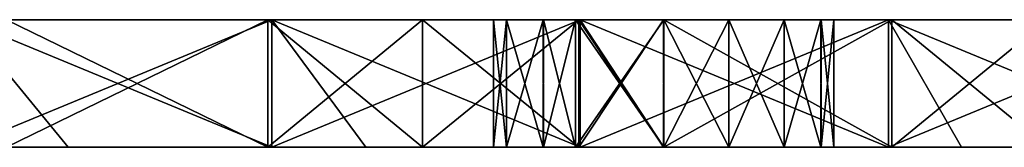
# Model space of a CAD drawing. Extents: x -60 to 60, y -129 to 11.
# Tile 25 of 41: x -15 to 8, y 0 to 3. Entities that reach past the tile are written whole.
import ezdxf

# ---------------------------------------------------------------- set-up
doc = ezdxf.new("R2010")
doc.units = 0
doc.header["$LTSCALE"] = 41.718519
for name, color, linetype in [('12', 7, 'CONTINUOUS'), ('13', 7, 'CONTINUOUS'), ('16', 7, 'CONTINUOUS'), ('17', 7, 'CONTINUOUS'), ('27', 7, 'CONTINUOUS'), ('28', 7, 'CONTINUOUS'), ('45', 7, 'CONTINUOUS'), ('46', 7, 'CONTINUOUS')]:
    doc.layers.add(name, color=color, linetype=linetype)

msp = doc.modelspace()

# ---------------------------------------------------------------- linework, layer by layer
at = {"layer": '12', "linetype": 'CONTINUOUS'}
for points in [[(-16.455, 3, -6.479), (-16.455, 3), (-9.208, 3, -5.729), (-16.455, 3, -6.479)], [(-16.455, 3), (-9.208, 3), (-9.208, 3, -5.729), (-16.455, 3)], [(-15.456, 3, -12.449), (-16.455, 3, -6.479), (-9.308, 3, -10.874), (-15.456, 3, -12.449)], [(-9.308, 3, -10.874), (-16.455, 3, -6.479), (-9.208, 3, -5.729), (-9.308, 3, -10.874)], [(-16.455, 3, -180), (-16.455, 3, -173.367), (-9.208, 3, -180), (-16.455, 3, -180)], [(-16.455, 3, -173.367), (-16.455, 3, -166.735), (-9.208, 3, -172.854), (-16.455, 3, -173.367)], [(-9.208, 3, -180), (-16.455, 3, -173.367), (-9.208, 3, -172.854), (-9.208, 3, -180)], [(-16.455, 3, -166.735), (-16.455, 3, -160.102), (-9.208, 3, -165.708), (-16.455, 3, -166.735)], [(-9.208, 3, -172.854), (-16.455, 3, -166.735), (-9.208, 3, -165.708), (-9.208, 3, -172.854)], [(-16.455, 3, -160.102), (-16.455, 3, -153.469), (-9.208, 3, -158.563), (-16.455, 3, -160.102)], [(-9.208, 3, -165.708), (-16.455, 3, -160.102), (-9.208, 3, -158.563), (-9.208, 3, -165.708)], [(-16.455, 3, -153.469), (-16.455, 3, -146.837), (-9.208, 3, -151.417), (-16.455, 3, -153.469)], [(-9.208, 3, -158.563), (-16.455, 3, -153.469), (-9.208, 3, -151.417), (-9.208, 3, -158.563)], [(-16.455, 3, -146.837), (-16.455, 3, -140.204), (-9.208, 3, -144.271), (-16.455, 3, -146.837)], [(-9.208, 3, -151.417), (-16.455, 3, -146.837), (-9.208, 3, -144.271), (-9.208, 3, -151.417)], [(-16.455, 3, -140.204), (-16.455, 3, -133.571), (-9.208, 3, -137.125), (-16.455, 3, -140.204)], [(-9.208, 3, -144.271), (-16.455, 3, -140.204), (-9.208, 3, -137.125), (-9.208, 3, -144.271)], [(-16.455, 3, -133.571), (-16.455, 3, -126.938), (-9.208, 3, -129.979), (-16.455, 3, -133.571)], [(-9.208, 3, -137.125), (-16.455, 3, -133.571), (-9.208, 3, -129.979), (-9.208, 3, -137.125)], [(-16.455, 3, -126.938), (-16.455, 3, -120.306), (-9.208, 3, -122.834), (-16.455, 3, -126.938)], [(-9.208, 3, -129.979), (-16.455, 3, -126.938), (-9.208, 3, -122.834), (-9.208, 3, -129.979)], [(-16.455, 3, -120.306), (-16.455, 3, -113.673), (-9.208, 3, -115.688), (-16.455, 3, -120.306)], [(-9.208, 3, -122.834), (-16.455, 3, -120.306), (-9.208, 3, -115.688), (-9.208, 3, -122.834)], [(-9.208, 3, -115.688), (-16.455, 3, -113.673), (-9.308, 3, -109.126), (-9.208, 3, -115.688)], [(-9.308, 3, -109.126), (-16.455, 3, -113.673), (-15.444, 3, -107.555), (-9.308, 3, -109.126)], [(-9.308, 3, -10.874), (-9.208, 3, -5.729), (-5.667, 3, -10.322), (-9.308, 3, -10.874)], [(-9.208, 3, -115.688), (-9.308, 3, -109.126), (-5.668, 3, -109.678), (-9.208, 3, -115.688)], [(-9.208, 3, -5.729), (-9.208, 3), (-1.962, 3, -5.155), (-9.208, 3, -5.729)], [(-9.208, 3), (-1.962, 3), (-1.962, 3, -5.155), (-9.208, 3)], [(-5.667, 3, -10.322), (-9.208, 3, -5.729), (-1.995, 3, -10.04), (-5.667, 3, -10.322)], [(-1.995, 3, -10.04), (-9.208, 3, -5.729), (-1.962, 3, -5.155), (-1.995, 3, -10.04)], [(-9.208, 3, -180), (-9.208, 3, -172.854), (-1.962, 3, -180), (-9.208, 3, -180)], [(-9.208, 3, -172.854), (-9.208, 3, -165.708), (-2.072, 3, -168.421), (-9.208, 3, -172.854)], [(-1.962, 3, -180), (-9.208, 3, -172.854), (-1.962, 3, -174.094), (-1.962, 3, -180)], [(-1.962, 3, -174.094), (-9.208, 3, -172.854), (-2.072, 3, -168.421), (-1.962, 3, -174.094)], [(-9.208, 3, -165.708), (-9.208, 3, -158.563), (-4, 3, -165), (-9.208, 3, -165.708)], [(-2.072, 3, -168.421), (-9.208, 3, -165.708), (-2.826, 3, -167.831), (-2.072, 3, -168.421)], [(-2.826, 3, -167.831), (-9.208, 3, -165.708), (-3.693, 3, -166.537), (-2.826, 3, -167.831)], [(-3.693, 3, -166.537), (-9.208, 3, -165.708), (-4, 3, -165), (-3.693, 3, -166.537)], [(-9.208, 3, -158.563), (-9.208, 3, -151.417), (-1.962, 3, -155.299), (-9.208, 3, -158.563)], [(-4, 3, -165), (-9.208, 3, -158.563), (-3.696, 3, -163.47), (-4, 3, -165)], [(-3.696, 3, -163.47), (-9.208, 3, -158.563), (-2.833, 3, -162.176), (-3.696, 3, -163.47)], [(-2.833, 3, -162.176), (-9.208, 3, -158.563), (-2.073, 3, -161.579), (-2.833, 3, -162.176)], [(-2.073, 3, -161.579), (-9.208, 3, -158.563), (-1.962, 3, -155.299), (-2.073, 3, -161.579)], [(-9.208, 3, -151.417), (-9.208, 3, -144.271), (-1.962, 3, -148.783), (-9.208, 3, -151.417)], [(-1.962, 3, -155.299), (-9.208, 3, -151.417), (-1.962, 3, -148.783), (-1.962, 3, -155.299)], [(-9.208, 3, -144.271), (-9.208, 3, -137.125), (-1.962, 3, -142.267), (-9.208, 3, -144.271)], [(-1.962, 3, -148.783), (-9.208, 3, -144.271), (-1.962, 3, -142.267), (-1.962, 3, -148.783)], [(-9.208, 3, -137.125), (-9.208, 3, -129.979), (-1.962, 3, -135.752), (-9.208, 3, -137.125)], [(-1.962, 3, -142.267), (-9.208, 3, -137.125), (-1.962, 3, -135.752), (-1.962, 3, -142.267)], [(-9.208, 3, -129.979), (-9.208, 3, -122.834), (-1.962, 3, -129.236), (-9.208, 3, -129.979)], [(-1.962, 3, -135.752), (-9.208, 3, -129.979), (-1.962, 3, -129.236), (-1.962, 3, -135.752)], [(-9.208, 3, -122.834), (-9.208, 3, -115.688), (-1.962, 3, -122.72), (-9.208, 3, -122.834)], [(-1.962, 3, -129.236), (-9.208, 3, -122.834), (-1.962, 3, -122.72), (-1.962, 3, -129.236)], [(-1.962, 3, -122.72), (-9.208, 3, -115.688), (-1.962, 3, -116.205), (-1.962, 3, -122.72)], [(-1.962, 3, -116.205), (-9.208, 3, -115.688), (-1.996, 3, -109.96), (-1.962, 3, -116.205)], [(-1.996, 3, -109.96), (-9.208, 3, -115.688), (-5.668, 3, -109.678), (-1.996, 3, -109.96)], [(-2.073, 3, -161.579), (-1.962, 3, -155.299), (0.001, 3, -161), (-2.073, 3, -161.579)], [(-1.962, 3, -174.094), (-2.072, 3, -168.421), (5.284, 3, -172.916), (-1.962, 3, -174.094)], [(5.284, 3, -172.916), (-2.072, 3, -168.421), (-0.001, 3, -169), (5.284, 3, -172.916)], [(-1.962, 3, -116.205), (-1.996, 3, -109.96), (0.003, 3, -110), (-1.962, 3, -116.205)], [(-1.995, 3, -10.04), (-1.962, 3, -5.155), (-0.003, 3, -10), (-1.995, 3, -10.04)], [(-1.962, 3, -5.155), (-1.962, 3), (5.284, 3, -5.418), (-1.962, 3, -5.155)], [(-1.962, 3), (5.284, 3), (5.284, 3, -5.418), (-1.962, 3)], [(-0.003, 3, -10), (-1.962, 3, -5.155), (5.284, 3, -5.418), (-0.003, 3, -10)], [(-1.962, 3, -180), (-1.962, 3, -174.094), (5.284, 3, -180), (-1.962, 3, -180)], [(5.284, 3, -180), (-1.962, 3, -174.094), (5.284, 3, -172.916), (5.284, 3, -180)], [(-1.962, 3, -155.299), (-1.962, 3, -148.783), (5.284, 3, -151.665), (-1.962, 3, -155.299)], [(5.284, 3, -158.749), (-1.962, 3, -155.299), (5.284, 3, -151.665), (5.284, 3, -158.749)], [(-1.962, 3, -155.299), (5.284, 3, -158.749), (0.001, 3, -161), (-1.962, 3, -155.299)], [(-1.962, 3, -148.783), (-1.962, 3, -142.267), (5.284, 3, -144.582), (-1.962, 3, -148.783)], [(5.284, 3, -151.665), (-1.962, 3, -148.783), (5.284, 3, -144.582), (5.284, 3, -151.665)], [(-1.962, 3, -142.267), (-1.962, 3, -135.752), (5.284, 3, -137.498), (-1.962, 3, -142.267)], [(5.284, 3, -144.582), (-1.962, 3, -142.267), (5.284, 3, -137.498), (5.284, 3, -144.582)], [(-1.962, 3, -135.752), (-1.962, 3, -129.236), (5.284, 3, -130.414), (-1.962, 3, -135.752)], [(5.284, 3, -137.498), (-1.962, 3, -135.752), (5.284, 3, -130.414), (5.284, 3, -137.498)], [(-1.962, 3, -129.236), (-1.962, 3, -122.72), (5.284, 3, -123.33), (-1.962, 3, -129.236)], [(5.284, 3, -130.414), (-1.962, 3, -129.236), (5.284, 3, -123.33), (5.284, 3, -130.414)], [(-1.962, 3, -122.72), (-1.962, 3, -116.205), (5.284, 3, -116.247), (-1.962, 3, -122.72)], [(5.284, 3, -123.33), (-1.962, 3, -122.72), (5.284, 3, -116.247), (5.284, 3, -123.33)], [(5.284, 3, -116.247), (-1.962, 3, -116.205), (0.003, 3, -110), (5.284, 3, -116.247)], [(5.363, 3, -10.289), (-0.003, 3, -10), (5.284, 3, -5.418), (5.363, 3, -10.289)], [(1.532, 3, -168.695), (5.284, 3, -172.916), (-0.001, 3, -169), (1.532, 3, -168.695)], [(0.001, 3, -161), (5.284, 3, -158.749), (1.53, 3, -161.304), (0.001, 3, -161)], [(5.363, 3, -109.711), (5.284, 3, -116.247), (0.003, 3, -110), (5.363, 3, -109.711)], [(1.53, 3, -161.304), (5.284, 3, -158.749), (2.826, 3, -162.169), (1.53, 3, -161.304)], [(2.833, 3, -167.824), (5.284, 3, -172.916), (1.532, 3, -168.695), (2.833, 3, -167.824)], [(2.826, 3, -162.169), (5.284, 3, -158.749), (3.693, 3, -163.463), (2.826, 3, -162.169)], [(3.696, 3, -166.53), (5.284, 3, -172.916), (2.833, 3, -167.824), (3.696, 3, -166.53)], [(5.284, 3, -165.833), (3.693, 3, -163.463), (5.284, 3, -158.749), (5.284, 3, -165.833)], [(3.693, 3, -163.463), (5.284, 3, -165.833), (4, 3, -165), (3.693, 3, -163.463)], [(5.284, 3, -165.833), (5.284, 3, -172.916), (3.696, 3, -166.53), (5.284, 3, -165.833)], [(4, 3, -165), (5.284, 3, -165.833), (3.696, 3, -166.53), (4, 3, -165)], [(5.284, 3, -5.418), (5.284, 3), (12.53, 3, -5.992), (5.284, 3, -5.418)], [(5.284, 3), (12.53, 3), (12.53, 3, -5.992), (5.284, 3)], [(5.363, 3, -10.289), (5.284, 3, -5.418), (9.007, 3, -10.818), (5.363, 3, -10.289)], [(9.007, 3, -10.818), (5.284, 3, -5.418), (12.53, 3, -5.992), (9.007, 3, -10.818)], [(5.284, 3, -180), (5.284, 3, -172.916), (12.53, 3, -180), (5.284, 3, -180)], [(5.284, 3, -172.916), (5.284, 3, -165.833), (12.53, 3, -172.801), (5.284, 3, -172.916)], [(12.53, 3, -180), (5.284, 3, -172.916), (12.53, 3, -172.801), (12.53, 3, -180)], [(5.284, 3, -165.833), (5.284, 3, -158.749), (12.53, 3, -165.603), (5.284, 3, -165.833)], [(12.53, 3, -172.801), (5.284, 3, -165.833), (12.53, 3, -165.603), (12.53, 3, -172.801)], [(5.284, 3, -158.749), (5.284, 3, -151.665), (12.53, 3, -158.404), (5.284, 3, -158.749)], [(12.53, 3, -165.603), (5.284, 3, -158.749), (12.53, 3, -158.404), (12.53, 3, -165.603)], [(5.284, 3, -151.665), (5.284, 3, -144.582), (12.53, 3, -151.206), (5.284, 3, -151.665)], [(12.53, 3, -158.404), (5.284, 3, -151.665), (12.53, 3, -151.206), (12.53, 3, -158.404)], [(5.284, 3, -144.582), (5.284, 3, -137.498), (12.53, 3, -144.007), (5.284, 3, -144.582)], [(12.53, 3, -151.206), (5.284, 3, -144.582), (12.53, 3, -144.007), (12.53, 3, -151.206)], [(5.284, 3, -137.498), (5.284, 3, -130.414), (12.53, 3, -136.809), (5.284, 3, -137.498)], [(12.53, 3, -144.007), (5.284, 3, -137.498), (12.53, 3, -136.809), (12.53, 3, -144.007)], [(5.284, 3, -130.414), (5.284, 3, -123.33), (12.53, 3, -129.61), (5.284, 3, -130.414)], [(12.53, 3, -136.809), (5.284, 3, -130.414), (12.53, 3, -129.61), (12.53, 3, -136.809)], [(5.284, 3, -123.33), (5.284, 3, -116.247), (12.53, 3, -122.412), (5.284, 3, -123.33)], [(12.53, 3, -129.61), (5.284, 3, -123.33), (12.53, 3, -122.412), (12.53, 3, -129.61)], [(5.284, 3, -116.247), (5.363, 3, -109.711), (12.53, 3, -115.213), (5.284, 3, -116.247)], [(12.53, 3, -122.412), (5.284, 3, -116.247), (12.53, 3, -115.213), (12.53, 3, -122.412)], [(12.53, 3, -115.213), (5.363, 3, -109.711), (9.007, 3, -109.182), (12.53, 3, -115.213)]]:
    msp.add_3dface(points, dxfattribs=at)
at = {"layer": '13', "linetype": 'CONTINUOUS'}
for points in [[(-9.208, 3), (-16.455, 3), (-9.208, 0), (-9.208, 3)], [(-9.208, 0), (-16.455, 3), (-14, 0), (-9.208, 0)], [(-14, 0), (-16.455, 3), (-16.455, 0), (-14, 0)], [(-1.962, 3), (-9.208, 3), (-1.962, 0), (-1.962, 3)], [(-1.962, 0), (-9.208, 3), (-7, 0), (-1.962, 0)], [(-7, 0), (-9.208, 3), (-9.208, 0), (-7, 0)], [(5.284, 3), (-1.962, 3), (5.284, 0), (5.284, 3)], [(5.284, 0), (-1.962, 3), (0, 0), (5.284, 0)], [(0, 0), (-1.962, 3), (-1.962, 0), (0, 0)], [(12.53, 3), (5.284, 3), (12.53, 0), (12.53, 3)], [(12.53, 0), (5.284, 3), (7, 0), (12.53, 0)], [(7, 0), (5.284, 3), (5.284, 0), (7, 0)]]:
    msp.add_3dface(points, dxfattribs=at)
at = {"layer": '16', "linetype": 'CONTINUOUS'}
for points in [[(-9.208, 0), (-14, 0), (-16.455, 0, -6.48), (-9.208, 0)], [(-9.208, 0), (-16.455, 0, -6.48), (-9.208, 0, -5.729), (-9.208, 0)], [(-14, 0), (-16.455, 0), (-16.455, 0, -6.48), (-14, 0)], [(-9.208, 0, -5.729), (-16.455, 0, -6.48), (-9.308, 0, -10.874), (-9.208, 0, -5.729)], [(-9.308, 0, -10.874), (-16.455, 0, -6.48), (-15.444, 0, -12.445), (-9.308, 0, -10.874)], [(-16.455, 0, -173.367), (-16.455, 0, -180), (-9.208, 0, -172.854), (-16.455, 0, -173.367)], [(-16.455, 0, -180), (-9.208, 0, -180), (-9.208, 0, -172.854), (-16.455, 0, -180)], [(-16.455, 0, -113.675), (-16.455, 0, -120.307), (-9.208, 0, -115.687), (-16.455, 0, -113.675)], [(-15.456, 0, -107.551), (-16.455, 0, -113.675), (-9.308, 0, -109.126), (-15.456, 0, -107.551)], [(-9.308, 0, -109.126), (-16.455, 0, -113.675), (-9.208, 0, -115.687), (-9.308, 0, -109.126)], [(-16.455, 0, -120.307), (-16.455, 0, -126.94), (-9.208, 0, -122.833), (-16.455, 0, -120.307)], [(-9.208, 0, -115.687), (-16.455, 0, -120.307), (-9.208, 0, -122.833), (-9.208, 0, -115.687)], [(-16.455, 0, -126.94), (-16.455, 0, -133.572), (-9.208, 0, -129.979), (-16.455, 0, -126.94)], [(-9.208, 0, -122.833), (-16.455, 0, -126.94), (-9.208, 0, -129.979), (-9.208, 0, -122.833)], [(-16.455, 0, -133.572), (-16.455, 0, -140.205), (-9.208, 0, -137.125), (-16.455, 0, -133.572)], [(-9.208, 0, -129.979), (-16.455, 0, -133.572), (-9.208, 0, -137.125), (-9.208, 0, -129.979)], [(-16.455, 0, -140.205), (-16.455, 0, -146.837), (-9.208, 0, -144.271), (-16.455, 0, -140.205)], [(-9.208, 0, -137.125), (-16.455, 0, -140.205), (-9.208, 0, -144.271), (-9.208, 0, -137.125)], [(-16.455, 0, -146.837), (-16.455, 0, -153.47), (-9.208, 0, -151.416), (-16.455, 0, -146.837)], [(-9.208, 0, -144.271), (-16.455, 0, -146.837), (-9.208, 0, -151.416), (-9.208, 0, -144.271)], [(-16.455, 0, -153.47), (-16.455, 0, -160.102), (-9.208, 0, -158.562), (-16.455, 0, -153.47)], [(-9.208, 0, -151.416), (-16.455, 0, -153.47), (-9.208, 0, -158.562), (-9.208, 0, -151.416)], [(-16.455, 0, -160.102), (-16.455, 0, -166.735), (-9.208, 0, -165.708), (-16.455, 0, -160.102)], [(-9.208, 0, -158.562), (-16.455, 0, -160.102), (-9.208, 0, -165.708), (-9.208, 0, -158.562)], [(-16.455, 0, -166.735), (-16.455, 0, -173.367), (-9.208, 0, -172.854), (-16.455, 0, -166.735)], [(-9.208, 0, -165.708), (-16.455, 0, -166.735), (-9.208, 0, -172.854), (-9.208, 0, -165.708)], [(-9.208, 0, -5.729), (-9.308, 0, -10.874), (-5.668, 0, -10.322), (-9.208, 0, -5.729)], [(-9.308, 0, -109.126), (-9.208, 0, -115.687), (-5.667, 0, -109.678), (-9.308, 0, -109.126)], [(-1.962, 0), (-7, 0), (-9.208, 0, -5.729), (-1.962, 0)], [(-1.962, 0), (-9.208, 0, -5.729), (-1.962, 0, -5.156), (-1.962, 0)], [(-7, 0), (-9.208, 0), (-9.208, 0, -5.729), (-7, 0)], [(-1.962, 0, -5.156), (-9.208, 0, -5.729), (-1.996, 0, -10.04), (-1.962, 0, -5.156)], [(-1.996, 0, -10.04), (-9.208, 0, -5.729), (-5.668, 0, -10.322), (-1.996, 0, -10.04)], [(-9.208, 0, -172.854), (-9.208, 0, -180), (-1.962, 0, -174.093), (-9.208, 0, -172.854)], [(-9.208, 0, -180), (-1.962, 0, -180), (-1.962, 0, -174.093), (-9.208, 0, -180)], [(-9.208, 0, -115.687), (-9.208, 0, -122.833), (-1.962, 0, -116.205), (-9.208, 0, -115.687)], [(-5.667, 0, -109.678), (-9.208, 0, -115.687), (-1.995, 0, -109.96), (-5.667, 0, -109.678)], [(-1.995, 0, -109.96), (-9.208, 0, -115.687), (-1.962, 0, -116.205), (-1.995, 0, -109.96)], [(-9.208, 0, -122.833), (-9.208, 0, -129.979), (-1.962, 0, -129.235), (-9.208, 0, -122.833)], [(-1.962, 0, -116.205), (-9.208, 0, -122.833), (-1.962, 0, -122.72), (-1.962, 0, -116.205)], [(-1.962, 0, -122.72), (-9.208, 0, -122.833), (-1.962, 0, -129.235), (-1.962, 0, -122.72)], [(-9.208, 0, -129.979), (-9.208, 0, -137.125), (-1.962, 0, -135.751), (-9.208, 0, -129.979)], [(-1.962, 0, -129.235), (-9.208, 0, -129.979), (-1.962, 0, -135.751), (-1.962, 0, -129.235)], [(-9.208, 0, -137.125), (-9.208, 0, -144.271), (-1.962, 0, -142.266), (-9.208, 0, -137.125)], [(-1.962, 0, -135.751), (-9.208, 0, -137.125), (-1.962, 0, -142.266), (-1.962, 0, -135.751)], [(-9.208, 0, -144.271), (-9.208, 0, -151.416), (-1.962, 0, -148.781), (-9.208, 0, -144.271)], [(-1.962, 0, -142.266), (-9.208, 0, -144.271), (-1.962, 0, -148.781), (-1.962, 0, -142.266)], [(-9.208, 0, -151.416), (-9.208, 0, -158.562), (-1.962, 0, -155.297), (-9.208, 0, -151.416)], [(-1.962, 0, -148.781), (-9.208, 0, -151.416), (-1.962, 0, -155.297), (-1.962, 0, -148.781)], [(-9.208, 0, -158.562), (-9.208, 0, -165.708), (-2.826, 0, -162.169), (-9.208, 0, -158.562)], [(-1.962, 0, -155.297), (-9.208, 0, -158.562), (-2.072, 0, -161.579), (-1.962, 0, -155.297)], [(-2.072, 0, -161.579), (-9.208, 0, -158.562), (-2.826, 0, -162.169), (-2.072, 0, -161.579)], [(-9.208, 0, -165.708), (-9.208, 0, -172.854), (-3.696, 0, -166.53), (-9.208, 0, -165.708)], [(-2.826, 0, -162.169), (-9.208, 0, -165.708), (-3.693, 0, -163.463), (-2.826, 0, -162.169)], [(-3.693, 0, -163.463), (-9.208, 0, -165.708), (-4, 0, -165), (-3.693, 0, -163.463)], [(-4, 0, -165), (-9.208, 0, -165.708), (-3.696, 0, -166.53), (-4, 0, -165)], [(-3.696, 0, -166.53), (-9.208, 0, -172.854), (-2.833, 0, -167.824), (-3.696, 0, -166.53)], [(-2.833, 0, -167.824), (-9.208, 0, -172.854), (-2.073, 0, -168.421), (-2.833, 0, -167.824)], [(-2.073, 0, -168.421), (-9.208, 0, -172.854), (-1.962, 0, -174.093), (-2.073, 0, -168.421)], [(-2.073, 0, -168.421), (-1.962, 0, -174.093), (0.001, 0, -169), (-2.073, 0, -168.421)], [(-1.962, 0, -155.297), (-2.072, 0, -161.579), (5.284, 0, -158.749), (-1.962, 0, -155.297)], [(-2.072, 0, -161.579), (-0.001, 0, -161), (5.284, 0, -158.749), (-2.072, 0, -161.579)], [(-1.962, 0, -5.156), (-1.996, 0, -10.04), (5.284, 0, -5.418), (-1.962, 0, -5.156)], [(5.284, 0, -5.418), (-1.996, 0, -10.04), (0.003, 0, -10), (5.284, 0, -5.418)], [(-1.995, 0, -109.96), (-1.962, 0, -116.205), (-0.003, 0, -110), (-1.995, 0, -109.96)], [(5.284, 0), (0, 0), (-1.962, 0, -5.156), (5.284, 0)], [(5.284, 0), (-1.962, 0, -5.156), (5.284, 0, -5.418), (5.284, 0)], [(0, 0), (-1.962, 0), (-1.962, 0, -5.156), (0, 0)], [(-1.962, 0, -174.093), (-1.962, 0, -180), (5.284, 0, -172.916), (-1.962, 0, -174.093)], [(-1.962, 0, -180), (5.284, 0, -180), (5.284, 0, -172.916), (-1.962, 0, -180)], [(-1.962, 0, -116.205), (-1.962, 0, -122.72), (5.284, 0, -116.247), (-1.962, 0, -116.205)], [(-0.003, 0, -110), (-1.962, 0, -116.205), (5.363, 0, -109.711), (-0.003, 0, -110)], [(5.363, 0, -109.711), (-1.962, 0, -116.205), (5.284, 0, -116.247), (5.363, 0, -109.711)], [(-1.962, 0, -122.72), (-1.962, 0, -129.235), (5.284, 0, -123.33), (-1.962, 0, -122.72)], [(5.284, 0, -116.247), (-1.962, 0, -122.72), (5.284, 0, -123.33), (5.284, 0, -116.247)], [(-1.962, 0, -129.235), (-1.962, 0, -135.751), (5.284, 0, -130.414), (-1.962, 0, -129.235)], [(5.284, 0, -123.33), (-1.962, 0, -129.235), (5.284, 0, -130.414), (5.284, 0, -123.33)], [(-1.962, 0, -135.751), (-1.962, 0, -142.266), (5.284, 0, -137.498), (-1.962, 0, -135.751)], [(5.284, 0, -130.414), (-1.962, 0, -135.751), (5.284, 0, -137.498), (5.284, 0, -130.414)], [(-1.962, 0, -142.266), (-1.962, 0, -148.781), (5.284, 0, -144.582), (-1.962, 0, -142.266)], [(5.284, 0, -137.498), (-1.962, 0, -142.266), (5.284, 0, -144.582), (5.284, 0, -137.498)], [(-1.962, 0, -148.781), (-1.962, 0, -155.297), (5.284, 0, -151.665), (-1.962, 0, -148.781)], [(5.284, 0, -144.582), (-1.962, 0, -148.781), (5.284, 0, -151.665), (5.284, 0, -144.582)], [(5.284, 0, -151.665), (-1.962, 0, -155.297), (5.284, 0, -158.749), (5.284, 0, -151.665)], [(0.001, 0, -169), (-1.962, 0, -174.093), (5.284, 0, -172.916), (0.001, 0, -169)], [(-0.001, 0, -161), (1.532, 0, -161.305), (5.284, 0, -158.749), (-0.001, 0, -161)], [(1.53, 0, -168.696), (0.001, 0, -169), (5.284, 0, -172.916), (1.53, 0, -168.696)], [(5.363, 0, -10.289), (5.284, 0, -5.418), (0.003, 0, -10), (5.363, 0, -10.289)], [(2.826, 0, -167.831), (1.53, 0, -168.696), (5.284, 0, -172.916), (2.826, 0, -167.831)], [(1.532, 0, -161.305), (2.833, 0, -162.176), (5.284, 0, -158.749), (1.532, 0, -161.305)], [(3.693, 0, -166.537), (2.826, 0, -167.831), (5.284, 0, -165.833), (3.693, 0, -166.537)], [(5.284, 0, -165.833), (2.826, 0, -167.831), (5.284, 0, -172.916), (5.284, 0, -165.833)], [(2.833, 0, -162.176), (3.696, 0, -163.47), (5.284, 0, -158.749), (2.833, 0, -162.176)], [(4, 0, -165), (3.693, 0, -166.537), (5.284, 0, -165.833), (4, 0, -165)], [(3.696, 0, -163.47), (4, 0, -165), (5.284, 0, -158.749), (3.696, 0, -163.47)], [(5.284, 0, -158.749), (4, 0, -165), (5.284, 0, -165.833), (5.284, 0, -158.749)], [(12.53, 0), (7, 0), (5.284, 0, -5.418), (12.53, 0)], [(12.53, 0), (5.284, 0, -5.418), (12.53, 0, -5.993), (12.53, 0)], [(7, 0), (5.284, 0), (5.284, 0, -5.418), (7, 0)], [(5.284, 0, -5.418), (5.363, 0, -10.289), (12.53, 0, -5.993), (5.284, 0, -5.418)], [(5.284, 0, -172.916), (5.284, 0, -180), (12.53, 0, -172.802), (5.284, 0, -172.916)], [(5.284, 0, -180), (12.53, 0, -180), (12.53, 0, -172.802), (5.284, 0, -180)], [(5.363, 0, -109.711), (5.284, 0, -116.247), (9.007, 0, -109.182), (5.363, 0, -109.711)], [(5.284, 0, -116.247), (5.284, 0, -123.33), (12.53, 0, -122.413), (5.284, 0, -116.247)], [(9.007, 0, -109.182), (5.284, 0, -116.247), (12.53, 0, -115.215), (9.007, 0, -109.182)], [(12.53, 0, -115.215), (5.284, 0, -116.247), (12.53, 0, -122.413), (12.53, 0, -115.215)], [(5.284, 0, -123.33), (5.284, 0, -130.414), (12.53, 0, -129.611), (5.284, 0, -123.33)], [(12.53, 0, -122.413), (5.284, 0, -123.33), (12.53, 0, -129.611), (12.53, 0, -122.413)], [(5.284, 0, -130.414), (5.284, 0, -137.498), (12.53, 0, -136.81), (5.284, 0, -130.414)], [(12.53, 0, -129.611), (5.284, 0, -130.414), (12.53, 0, -136.81), (12.53, 0, -129.611)], [(5.284, 0, -137.498), (5.284, 0, -144.582), (12.53, 0, -144.008), (5.284, 0, -137.498)], [(12.53, 0, -136.81), (5.284, 0, -137.498), (12.53, 0, -144.008), (12.53, 0, -136.81)], [(5.284, 0, -144.582), (5.284, 0, -151.665), (12.53, 0, -151.206), (5.284, 0, -144.582)], [(12.53, 0, -144.008), (5.284, 0, -144.582), (12.53, 0, -151.206), (12.53, 0, -144.008)], [(5.284, 0, -151.665), (5.284, 0, -158.749), (12.53, 0, -158.405), (5.284, 0, -151.665)], [(12.53, 0, -151.206), (5.284, 0, -151.665), (12.53, 0, -158.405), (12.53, 0, -151.206)], [(5.284, 0, -158.749), (5.284, 0, -165.833), (12.53, 0, -165.603), (5.284, 0, -158.749)], [(12.53, 0, -158.405), (5.284, 0, -158.749), (12.53, 0, -165.603), (12.53, 0, -158.405)], [(5.284, 0, -165.833), (5.284, 0, -172.916), (12.53, 0, -172.802), (5.284, 0, -165.833)], [(12.53, 0, -165.603), (5.284, 0, -165.833), (12.53, 0, -172.802), (12.53, 0, -165.603)], [(12.53, 0, -5.993), (5.363, 0, -10.289), (9.007, 0, -10.818), (12.53, 0, -5.993)]]:
    msp.add_3dface(points, dxfattribs=at)
at = {"layer": '17', "linetype": 'CONTINUOUS'}
for points in [[(-16.455, 3, -180), (-9.208, 3, -180), (-16.455, 0, -180), (-16.455, 3, -180)], [(-16.455, 0, -180), (-9.208, 3, -180), (-9.208, 0, -180), (-16.455, 0, -180)], [(-9.208, 3, -180), (-1.962, 3, -180), (-9.208, 0, -180), (-9.208, 3, -180)], [(-9.208, 0, -180), (-1.962, 3, -180), (-1.962, 0, -180), (-9.208, 0, -180)], [(-1.962, 3, -180), (5.284, 3, -180), (-1.962, 0, -180), (-1.962, 3, -180)], [(-1.962, 0, -180), (5.284, 3, -180), (5.284, 0, -180), (-1.962, 0, -180)], [(5.284, 3, -180), (12.53, 3, -180), (5.284, 0, -180), (5.284, 3, -180)], [(5.284, 0, -180), (12.53, 3, -180), (12.53, 0, -180), (5.284, 0, -180)]]:
    msp.add_3dface(points, dxfattribs=at)
at = {"layer": '27', "linetype": 'CONTINUOUS'}
for points in [[(-15.444, 3, -107.555), (-15.456, 0, -107.551), (-9.308, 0, -109.126), (-15.444, 3, -107.555)], [(-9.308, 3, -109.126), (-15.444, 3, -107.555), (-9.308, 0, -109.126), (-9.308, 3, -109.126)], [(-5.668, 3, -109.678), (-9.308, 3, -109.126), (-5.667, 0, -109.678), (-5.668, 3, -109.678)], [(-9.308, 3, -109.126), (-9.308, 0, -109.126), (-5.667, 0, -109.678), (-9.308, 3, -109.126)], [(-1.996, 3, -109.96), (-5.668, 3, -109.678), (-1.995, 0, -109.96), (-1.996, 3, -109.96)], [(-5.668, 3, -109.678), (-5.667, 0, -109.678), (-1.995, 0, -109.96), (-5.668, 3, -109.678)], [(0.003, 3, -110), (-1.996, 3, -109.96), (-0.003, 0, -110), (0.003, 3, -110)], [(-1.996, 3, -109.96), (-1.995, 0, -109.96), (-0.003, 0, -110), (-1.996, 3, -109.96)], [(0.003, 3, -110), (-0.003, 0, -110), (5.363, 0, -109.711), (0.003, 3, -110)], [(5.363, 3, -109.711), (0.003, 3, -110), (5.363, 0, -109.711), (5.363, 3, -109.711)], [(9.007, 3, -109.182), (5.363, 3, -109.711), (9.007, 0, -109.182), (9.007, 3, -109.182)], [(5.363, 3, -109.711), (5.363, 0, -109.711), (9.007, 0, -109.182), (5.363, 3, -109.711)]]:
    msp.add_3dface(points, dxfattribs=at)
at = {"layer": '28', "linetype": 'CONTINUOUS'}
for points in [[(-15.456, 3, -12.449), (-9.308, 3, -10.874), (-15.444, 0, -12.445), (-15.456, 3, -12.449)], [(-9.308, 3, -10.874), (-9.308, 0, -10.874), (-15.444, 0, -12.445), (-9.308, 3, -10.874)], [(-9.308, 3, -10.874), (-5.667, 3, -10.322), (-9.308, 0, -10.874), (-9.308, 3, -10.874)], [(-9.308, 0, -10.874), (-5.667, 3, -10.322), (-5.668, 0, -10.322), (-9.308, 0, -10.874)], [(-5.667, 3, -10.322), (-1.995, 3, -10.04), (-5.668, 0, -10.322), (-5.667, 3, -10.322)], [(-1.995, 3, -10.04), (-1.996, 0, -10.04), (-5.668, 0, -10.322), (-1.995, 3, -10.04)], [(-1.995, 3, -10.04), (-0.003, 3, -10), (-1.996, 0, -10.04), (-1.995, 3, -10.04)], [(-1.996, 0, -10.04), (-0.003, 3, -10), (0.003, 0, -10), (-1.996, 0, -10.04)], [(-0.003, 3, -10), (5.363, 3, -10.289), (0.003, 0, -10), (-0.003, 3, -10)], [(5.363, 3, -10.289), (5.363, 0, -10.289), (0.003, 0, -10), (5.363, 3, -10.289)], [(5.363, 3, -10.289), (9.007, 3, -10.818), (5.363, 0, -10.289), (5.363, 3, -10.289)], [(5.363, 0, -10.289), (9.007, 3, -10.818), (9.007, 0, -10.818), (5.363, 0, -10.289)]]:
    msp.add_3dface(points, dxfattribs=at)
at = {"layer": '45', "linetype": 'CONTINUOUS'}
for points in [[(-3.693, 3, -166.537), (-4, 3, -165), (-3.696, 0, -166.53), (-3.693, 3, -166.537)], [(-4, 3, -165), (-4, 0, -165), (-3.696, 0, -166.53), (-4, 3, -165)], [(-3.693, 3, -166.537), (-3.696, 0, -166.53), (-2.833, 0, -167.824), (-3.693, 3, -166.537)], [(-2.826, 3, -167.831), (-3.693, 3, -166.537), (-2.833, 0, -167.824), (-2.826, 3, -167.831)], [(-2.826, 3, -167.831), (-2.833, 0, -167.824), (-2.073, 0, -168.421), (-2.826, 3, -167.831)], [(-2.072, 3, -168.421), (-2.826, 3, -167.831), (-2.073, 0, -168.421), (-2.072, 3, -168.421)], [(-2.072, 3, -168.421), (-2.073, 0, -168.421), (0.001, 0, -169), (-2.072, 3, -168.421)], [(-0.001, 3, -169), (-2.072, 3, -168.421), (0.001, 0, -169), (-0.001, 3, -169)], [(1.532, 3, -168.695), (-0.001, 3, -169), (1.53, 0, -168.696), (1.532, 3, -168.695)], [(-0.001, 3, -169), (0.001, 0, -169), (1.53, 0, -168.696), (-0.001, 3, -169)], [(1.532, 3, -168.695), (1.53, 0, -168.696), (2.826, 0, -167.831), (1.532, 3, -168.695)], [(2.833, 3, -167.824), (1.532, 3, -168.695), (2.826, 0, -167.831), (2.833, 3, -167.824)], [(2.833, 3, -167.824), (2.826, 0, -167.831), (3.693, 0, -166.537), (2.833, 3, -167.824)], [(3.696, 3, -166.53), (2.833, 3, -167.824), (3.693, 0, -166.537), (3.696, 3, -166.53)], [(3.696, 3, -166.53), (3.693, 0, -166.537), (4, 0, -165), (3.696, 3, -166.53)], [(4, 3, -165), (3.696, 3, -166.53), (4, 0, -165), (4, 3, -165)]]:
    msp.add_3dface(points, dxfattribs=at)
at = {"layer": '46', "linetype": 'CONTINUOUS'}
for points in [[(-4, 3, -165), (-3.696, 3, -163.47), (-4, 0, -165), (-4, 3, -165)], [(-3.696, 3, -163.47), (-3.693, 0, -163.463), (-4, 0, -165), (-3.696, 3, -163.47)], [(-3.696, 3, -163.47), (-2.833, 3, -162.176), (-3.693, 0, -163.463), (-3.696, 3, -163.47)], [(-2.833, 3, -162.176), (-2.826, 0, -162.169), (-3.693, 0, -163.463), (-2.833, 3, -162.176)], [(-2.833, 3, -162.176), (-2.073, 3, -161.579), (-2.826, 0, -162.169), (-2.833, 3, -162.176)], [(-2.073, 3, -161.579), (-2.072, 0, -161.579), (-2.826, 0, -162.169), (-2.073, 3, -161.579)], [(-2.073, 3, -161.579), (0.001, 3, -161), (-2.072, 0, -161.579), (-2.073, 3, -161.579)], [(-2.072, 0, -161.579), (0.001, 3, -161), (-0.001, 0, -161), (-2.072, 0, -161.579)], [(0.001, 3, -161), (1.53, 3, -161.304), (-0.001, 0, -161), (0.001, 3, -161)], [(1.53, 3, -161.304), (1.532, 0, -161.305), (-0.001, 0, -161), (1.53, 3, -161.304)], [(1.53, 3, -161.304), (2.826, 3, -162.169), (1.532, 0, -161.305), (1.53, 3, -161.304)], [(2.826, 3, -162.169), (2.833, 0, -162.176), (1.532, 0, -161.305), (2.826, 3, -162.169)], [(2.826, 3, -162.169), (3.693, 3, -163.463), (2.833, 0, -162.176), (2.826, 3, -162.169)], [(3.693, 3, -163.463), (3.696, 0, -163.47), (2.833, 0, -162.176), (3.693, 3, -163.463)], [(3.693, 3, -163.463), (4, 3, -165), (3.696, 0, -163.47), (3.693, 3, -163.463)], [(4, 3, -165), (4, 0, -165), (3.696, 0, -163.47), (4, 3, -165)]]:
    msp.add_3dface(points, dxfattribs=at)

doc.saveas('drawing.dxf')
